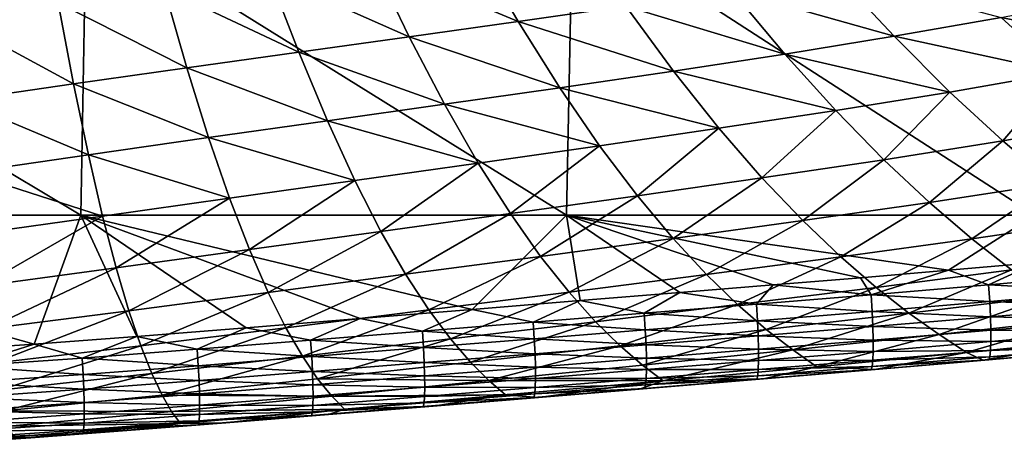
# Model space of a CAD drawing. Header units: metres. Extents: x -82 to 113, y -109 to 109.
# Tile 185 of 256: x 83.41 to 93.82, y -21.39 to -16.9. Entities that reach past the tile are written whole.
import ezdxf

# ---------------------------------------------------------------- set-up
doc = ezdxf.new("R2010")
doc.units = ezdxf.units.M
doc.layers.add('solid_20_382_013_XXX', color=7, linetype='CONTINUOUS')

msp = doc.modelspace()

# ---------------------------------------------------------------- linework, layer by layer
at = {"layer": 'solid_20_382_013_XXX'}
for points in [[(78.718025, -18.968506, -24.642406), (84.055138, -18.968506, -24.941444), (78.767197, -15.806561, -24.630325)], [(84.055138, -18.968506, -24.941444), (84.110954, -15.806561, -24.926014), (78.767197, -15.806561, -24.630325)], [(84.055138, -18.968506, -24.941444), (89.191917, -18.968506, -25.271519), (84.110954, -15.806561, -24.926014)], [(89.191917, -18.968506, -25.271519), (89.254234, -15.806561, -25.252253), (84.110954, -15.806561, -24.926014)], [(89.191917, -18.968506, -25.271519), (94.144386, -18.968506, -25.633675), (89.254234, -15.806561, -25.252253)], [(94.144386, -18.968506, -25.633675), (94.213165, -15.806561, -25.610039), (89.254234, -15.806561, -25.252253)], [(87.138863, -16.274776, -42.055939), (88.223175, -16.12841, -42.0355), (88.681526, -16.91971, -40.930229)], [(88.223175, -16.12841, -42.0355), (89.818825, -16.755592, -40.936363), (88.681526, -16.91971, -40.930229)], [(86.042061, -16.420982, -42.078472), (87.138863, -16.274776, -42.055939), (87.527519, -17.0819, -40.925293)], [(87.138863, -16.274776, -42.055939), (88.681526, -16.91971, -40.930229), (87.527519, -17.0819, -40.925293)], [(84.933731, -16.569153, -42.103371), (86.042061, -16.420982, -42.078472), (86.358017, -17.244442, -40.921883)], [(86.042061, -16.420982, -42.078472), (87.527519, -17.0819, -40.925293), (86.358017, -17.244442, -40.921883)], [(90.938133, -16.587059, -40.943604), (92.03775, -16.410498, -40.95319), (92.657394, -17.075926, -39.795677)], [(92.03775, -16.410498, -40.95319), (93.78801, -16.875746, -39.830723), (92.657394, -17.075926, -39.795677)], [(83.814735, -16.721577, -42.129673), (84.933731, -16.569153, -42.103371), (85.17424, -17.409601, -40.920242)], [(84.933731, -16.569153, -42.103371), (86.358017, -17.244442, -40.921883), (85.17424, -17.409601, -40.920242)], [(89.818825, -16.755592, -40.936363), (90.938133, -16.587059, -40.943604), (91.501465, -17.264015, -39.763908)], [(90.938133, -16.587059, -40.943604), (92.657394, -17.075926, -39.795677), (91.501465, -17.264015, -39.763908)], [(93.78801, -16.875746, -39.830723), (94.891342, -16.659283, -39.870548), (95.577225, -17.232309, -38.643829)], [(82.685905, -16.880669, -42.155354), (83.814735, -16.721577, -42.129673), (83.977287, -17.57938, -40.919147)], [(83.814735, -16.721577, -42.129673), (85.17424, -17.409601, -40.920242), (83.977287, -17.57938, -40.919147)], [(88.681526, -16.91971, -40.930229), (89.818825, -16.755592, -40.936363), (90.322212, -17.444202, -39.73391)], [(89.818825, -16.755592, -40.936363), (91.501465, -17.264015, -39.763908), (90.322212, -17.444202, -39.73391)], [(82.685905, -16.880669, -42.155354), (83.977287, -17.57938, -40.919147), (82.768211, -17.75556, -40.916103)], [(87.527519, -17.0819, -40.925293), (88.681526, -16.91971, -40.930229), (89.121498, -17.620241, -39.704559)], [(88.681526, -16.91971, -40.930229), (90.322212, -17.444202, -39.73391), (89.121498, -17.620241, -39.704559)], [(92.657394, -17.075926, -39.795677), (93.78801, -16.875746, -39.830723), (94.428238, -17.456881, -38.584316)], [(93.78801, -16.875746, -39.830723), (95.577225, -17.232309, -38.643829), (94.428238, -17.456881, -38.584316)], [(86.358017, -17.244442, -40.921883), (87.527519, -17.0819, -40.925293), (87.900848, -17.794638, -39.675842)], [(87.527519, -17.0819, -40.925293), (89.121498, -17.620241, -39.704559), (87.900848, -17.794638, -39.675842)], [(91.501465, -17.264015, -39.763908), (92.657394, -17.075926, -39.795677), (93.248093, -17.664921, -38.528709)], [(92.657394, -17.075926, -39.795677), (94.428238, -17.456881, -38.584316), (93.248093, -17.664921, -38.528709)], [(85.17424, -17.409601, -40.920242), (86.358017, -17.244442, -40.921883), (86.661713, -17.969675, -39.647938)], [(86.358017, -17.244442, -40.921883), (87.900848, -17.794638, -39.675842), (86.661713, -17.969675, -39.647938)], [(90.322212, -17.444202, -39.73391), (91.501465, -17.264015, -39.763908), (92.03891, -17.860821, -38.475685)], [(91.501465, -17.264015, -39.763908), (93.248093, -17.664921, -38.528709), (92.03891, -17.860821, -38.475685)], [(83.977287, -17.57938, -40.919147), (85.17424, -17.409601, -40.920242), (85.405533, -18.147589, -39.620945)], [(85.17424, -17.409601, -40.920242), (86.661713, -17.969675, -39.647938), (85.405533, -18.147589, -39.620945)], [(89.121498, -17.620241, -39.704559), (90.322212, -17.444202, -39.73391), (90.802826, -18.048969, -38.423916)], [(90.322212, -17.444202, -39.73391), (92.03891, -17.860821, -38.475685), (90.802826, -18.048969, -38.423916)], [(93.248093, -17.664921, -38.528709), (94.428238, -17.456881, -38.584316), (93.808083, -18.181484, -37.168602)], [(94.428238, -17.456881, -38.584316), (95.034569, -17.96925, -37.244286), (93.808083, -18.181484, -37.168602)], [(82.768211, -17.75556, -40.916103), (83.977287, -17.57938, -40.919147), (84.133644, -18.329737, -39.593407)], [(83.977287, -17.57938, -40.919147), (85.405533, -18.147589, -39.620945), (84.133644, -18.329737, -39.593407)], [(87.900848, -17.794638, -39.675842), (89.121498, -17.620241, -39.704559), (89.54187, -18.233252, -38.372383)], [(89.121498, -17.620241, -39.704559), (90.802826, -18.048969, -38.423916), (89.54187, -18.233252, -38.372383)], [(92.03891, -17.860821, -38.475685), (93.248093, -17.664921, -38.528709), (92.548866, -18.381495, -37.09483)], [(93.248093, -17.664921, -38.528709), (93.808083, -18.181484, -37.168602), (92.548866, -18.381495, -37.09483)], [(82.768211, -17.75556, -40.916103), (84.133644, -18.329737, -39.593407), (82.847267, -18.516716, -39.562523)], [(86.661713, -17.969675, -39.647938), (87.900848, -17.794638, -39.675842), (88.257782, -18.416121, -38.32093)], [(87.900848, -17.794638, -39.675842), (89.54187, -18.233252, -38.372383), (88.257782, -18.416121, -38.32093)], [(90.802826, -18.048969, -38.423916), (92.03891, -17.860821, -38.475685), (91.259216, -18.573872, -37.021801)], [(92.03891, -17.860821, -38.475685), (92.548866, -18.381495, -37.09483), (91.259216, -18.573872, -37.021801)], [(85.405533, -18.147589, -39.620945), (86.661713, -17.969675, -39.647938), (86.952248, -18.599775, -38.269562)], [(86.661713, -17.969675, -39.647938), (88.257782, -18.416121, -38.32093), (86.952248, -18.599775, -38.269562)], [(93.808083, -18.181484, -37.168602), (95.034569, -17.96925, -37.244286), (94.335388, -18.631184, -35.732964)], [(89.54187, -18.233252, -38.372383), (90.802826, -18.048969, -38.423916), (89.941322, -18.762634, -36.948586)], [(90.802826, -18.048969, -38.423916), (91.259216, -18.573872, -37.021801), (89.941322, -18.762634, -36.948586)], [(84.133644, -18.329737, -39.593407), (85.405533, -18.147589, -39.620945), (85.626938, -18.786324, -38.218197)], [(85.405533, -18.147589, -39.620945), (86.952248, -18.599775, -38.269562), (85.626938, -18.786324, -38.218197)], [(92.548866, -18.381495, -37.09483), (93.808083, -18.181484, -37.168602), (93.029541, -18.831816, -35.638813)], [(93.808083, -18.181484, -37.168602), (94.335388, -18.631184, -35.732964), (93.029541, -18.831816, -35.638813)], [(82.847267, -18.516716, -39.562523), (84.133644, -18.329737, -39.593407), (84.283401, -18.976257, -38.165237)], [(84.133644, -18.329737, -39.593407), (85.626938, -18.786324, -38.218197), (84.283401, -18.976257, -38.165237)], [(88.257782, -18.416121, -38.32093), (89.54187, -18.233252, -38.372383), (88.59716, -18.950161, -36.874935)], [(89.54187, -18.233252, -38.372383), (89.941322, -18.762634, -36.948586), (88.59716, -18.950161, -36.874935)], [(86.952248, -18.599775, -38.269562), (88.257782, -18.416121, -38.32093), (87.228645, -19.138538, -36.800724)], [(88.257782, -18.416121, -38.32093), (88.59716, -18.950161, -36.874935), (87.228645, -19.138538, -36.800724)], [(91.259216, -18.573872, -37.021801), (92.548866, -18.381495, -37.09483), (91.689758, -19.024881, -35.544888)], [(92.548866, -18.381495, -37.09483), (93.029541, -18.831816, -35.638813), (91.689758, -19.024881, -35.544888)], [(82.847267, -18.516716, -39.562523), (84.283401, -18.976257, -38.165237), (82.923042, -19.16868, -38.107777)], [(85.626938, -18.786324, -38.218197), (86.952248, -18.599775, -38.269562), (85.837692, -19.329721, -36.725739)], [(86.952248, -18.599775, -38.269562), (87.228645, -19.138538, -36.800724), (85.837692, -19.329721, -36.725739)], [(89.941322, -18.762634, -36.948586), (91.259216, -18.573872, -37.021801), (90.318405, -19.214527, -35.450348)], [(91.259216, -18.573872, -37.021801), (91.689758, -19.024881, -35.544888), (90.318405, -19.214527, -35.450348)], [(93.029541, -18.831816, -35.638813), (94.335388, -18.631184, -35.732964), (93.479263, -19.218084, -34.125397)], [(94.335388, -18.631184, -35.732964), (94.828178, -19.020046, -34.239594), (93.479263, -19.218084, -34.125397)], [(84.283401, -18.976257, -38.165237), (85.626938, -18.786324, -38.218197), (84.426064, -19.523268, -36.648373)], [(85.626938, -18.786324, -38.218197), (85.837692, -19.329721, -36.725739), (84.426064, -19.523268, -36.648373)], [(88.59716, -18.950161, -36.874935), (89.941322, -18.762634, -36.948586), (88.917694, -19.403057, -35.354885)], [(89.941322, -18.762634, -36.948586), (90.318405, -19.214527, -35.450348), (88.917694, -19.403057, -35.354885)], [(91.689758, -19.024881, -35.544888), (93.029541, -18.831816, -35.638813), (92.092957, -19.408552, -34.010902)], [(93.029541, -18.831816, -35.638813), (93.479263, -19.218084, -34.125397), (92.092957, -19.408552, -34.010902)], [(87.228645, -19.138538, -36.800724), (88.59716, -18.950161, -36.874935), (87.489792, -19.592449, -35.258301)], [(88.59716, -18.950161, -36.874935), (88.917694, -19.403057, -35.354885), (87.489792, -19.592449, -35.258301)], [(78.718025, -18.968506, -24.642406), (82.5242, -20.400887, -24.859983), (83.558266, -20.330658, -24.920431)], [(78.718025, -18.968506, -24.642406), (83.558266, -20.330658, -24.920431), (84.055138, -18.968506, -24.941444)], [(82.923042, -19.16868, -38.107777), (84.283401, -18.976257, -38.165237), (82.995392, -19.716677, -36.5658)], [(84.283401, -18.976257, -38.165237), (84.426064, -19.523268, -36.648373), (82.995392, -19.716677, -36.5658)], [(84.055138, -18.968506, -24.941444), (83.558266, -20.330658, -24.920431), (84.646912, -20.250338, -24.98579)], [(84.055138, -18.968506, -24.941444), (84.646912, -20.250338, -24.98579), (85.800987, -20.159992, -25.057064)], [(84.055138, -18.968506, -24.941444), (85.800987, -20.159992, -25.057064), (87.007431, -20.061304, -25.133816)], [(84.055138, -18.968506, -24.941444), (87.007431, -20.061304, -25.133816), (88.193527, -19.964682, -25.211599)], [(84.055138, -18.968506, -24.941444), (88.193527, -19.964682, -25.211599), (89.191917, -18.968506, -25.271519)], [(89.191917, -18.968506, -25.271519), (88.193527, -19.964682, -25.211599), (89.337212, -19.871391, -25.288837)], [(89.191917, -18.968506, -25.271519), (89.337212, -19.871391, -25.288837), (90.390358, -19.785803, -25.361952)], [(89.191917, -18.968506, -25.271519), (90.390358, -19.785803, -25.361952), (91.378059, -19.705019, -25.432289)], [(89.191917, -18.968506, -25.271519), (91.378059, -19.705019, -25.432289), (92.302277, -19.62871, -25.499681)], [(89.191917, -18.968506, -25.271519), (92.302277, -19.62871, -25.499681), (93.230621, -19.550449, -25.56893)], [(89.191917, -18.968506, -25.271519), (93.230621, -19.550449, -25.56893), (94.144386, -18.968506, -25.633675)], [(90.318405, -19.214527, -35.450348), (91.689758, -19.024881, -35.544888), (90.671814, -19.595718, -33.895367)], [(91.689758, -19.024881, -35.544888), (92.092957, -19.408552, -34.010902), (90.671814, -19.595718, -33.895367)], [(94.144386, -18.968506, -25.633675), (93.230621, -19.550449, -25.56893), (94.173096, -19.468765, -25.64085)], [(93.479263, -19.218084, -34.125397), (94.828178, -19.020046, -34.239594), (93.896996, -19.54722, -32.568378)], [(85.837692, -19.329721, -36.725739), (87.228645, -19.138538, -36.800724), (86.036858, -19.784504, -35.160313)], [(87.228645, -19.138538, -36.800724), (87.489792, -19.592449, -35.258301), (86.036858, -19.784504, -35.160313)], [(88.917694, -19.403057, -35.354885), (90.318405, -19.214527, -35.450348), (89.218269, -19.78183, -33.778458)], [(90.318405, -19.214527, -35.450348), (90.671814, -19.595718, -33.895367), (89.218269, -19.78183, -33.778458)], [(92.092957, -19.408552, -34.010902), (93.479263, -19.218084, -34.125397), (92.467903, -19.732105, -32.434017)], [(93.479263, -19.218084, -34.125397), (93.896996, -19.54722, -32.568378), (92.467903, -19.732105, -32.434017)], [(84.426064, -19.523268, -36.648373), (85.837692, -19.329721, -36.725739), (84.560905, -19.97789, -35.059402)], [(85.837692, -19.329721, -36.725739), (86.036858, -19.784504, -35.160313), (84.560905, -19.97789, -35.059402)], [(87.489792, -19.592449, -35.258301), (88.917694, -19.403057, -35.354885), (87.734756, -19.968771, -33.659924)], [(88.917694, -19.403057, -35.354885), (89.218269, -19.78183, -33.778458), (87.734756, -19.968771, -33.659924)], [(90.671814, -19.595718, -33.895367), (92.092957, -19.408552, -34.010902), (91.000732, -19.913721, -32.298191)], [(92.092957, -19.408552, -34.010902), (92.467903, -19.732105, -32.434017), (91.000732, -19.913721, -32.298191)], [(94.173096, -19.468765, -25.64085), (93.230621, -19.550449, -25.56893), (93.656776, -19.703739, -25.621149)], [(94.173096, -19.468765, -25.64085), (93.656776, -19.703739, -25.621149), (94.922371, -19.592039, -25.719337)], [(82.995392, -19.716677, -36.5658), (84.426064, -19.523268, -36.648373), (83.063812, -20.16855, -34.952991)], [(84.426064, -19.523268, -36.648373), (84.560905, -19.97789, -35.059402), (83.063812, -20.16855, -34.952991)], [(93.230621, -19.550449, -25.56893), (92.302277, -19.62871, -25.499681), (92.413277, -19.808386, -25.527527)], [(93.230621, -19.550449, -25.56893), (92.413277, -19.808386, -25.527527), (93.656776, -19.703739, -25.621149)], [(92.467903, -19.732105, -32.434017), (93.896996, -19.54722, -32.568378), (92.81427, -20.003441, -30.824755)], [(93.896996, -19.54722, -32.568378), (94.282379, -19.826786, -30.977524), (92.81427, -20.003441, -30.824755)], [(86.036858, -19.784504, -35.160313), (87.489792, -19.592449, -35.258301), (86.223686, -20.15822, -33.539452)], [(87.489792, -19.592449, -35.258301), (87.734756, -19.968771, -33.659924), (86.223686, -20.15822, -33.539452)], [(89.218269, -19.78183, -33.778458), (90.671814, -19.595718, -33.895367), (89.498184, -20.09428, -32.160572)], [(90.671814, -19.595718, -33.895367), (91.000732, -19.913721, -32.298191), (89.498184, -20.09428, -32.160572)], [(92.302277, -19.62871, -25.499681), (91.378059, -19.705019, -25.432289), (92.413277, -19.808386, -25.527527)], [(94.922371, -19.592039, -25.719337), (93.656776, -19.703739, -25.621149), (94.934448, -19.769943, -25.774662)], [(84.560905, -19.97789, -35.059402), (86.036858, -19.784504, -35.160313), (84.687363, -20.348061, -33.415699)], [(86.036858, -19.784504, -35.160313), (86.223686, -20.15822, -33.539452), (84.687363, -20.348061, -33.415699)], [(87.734756, -19.968771, -33.659924), (89.218269, -19.78183, -33.778458), (87.962952, -20.275608, -32.020885)], [(89.218269, -19.78183, -33.778458), (89.498184, -20.09428, -32.160572), (87.962952, -20.275608, -32.020885)], [(90.390358, -19.785803, -25.361952), (89.337212, -19.871391, -25.288837), (90.014305, -20.003849, -25.354836)], [(90.390358, -19.785803, -25.361952), (90.014305, -20.003849, -25.354836), (91.201546, -19.907766, -25.439003)], [(91.378059, -19.705019, -25.432289), (90.390358, -19.785803, -25.361952), (91.201546, -19.907766, -25.439003)], [(91.000732, -19.913721, -32.298191), (92.467903, -19.732105, -32.434017), (91.304901, -20.176777, -30.670134)], [(91.378059, -19.705019, -25.432289), (91.201546, -19.907766, -25.439003), (92.413277, -19.808386, -25.527527)], [(92.467903, -19.732105, -32.434017), (92.81427, -20.003441, -30.824755), (91.304901, -20.176777, -30.670134)], [(93.656776, -19.703739, -25.621149), (92.413277, -19.808386, -25.527527), (93.668037, -19.881042, -25.675823)], [(93.656776, -19.703739, -25.621149), (93.668037, -19.881042, -25.675823), (94.934448, -19.769943, -25.774662)], [(94.934448, -19.769943, -25.774662), (93.668037, -19.881042, -25.675823), (94.942642, -19.931595, -25.860355)], [(89.337212, -19.871391, -25.288837), (88.193527, -19.964682, -25.211599), (88.840042, -20.098585, -25.273993)], [(89.337212, -19.871391, -25.288837), (88.840042, -20.098585, -25.273993), (90.014305, -20.003849, -25.354836)], [(92.413277, -19.808386, -25.527527), (91.201546, -19.907766, -25.439003), (92.42411, -19.985079, -25.58161)], [(92.413277, -19.808386, -25.527527), (92.42411, -19.985079, -25.58161), (93.668037, -19.881042, -25.675823)], [(93.668037, -19.881042, -25.675823), (92.42411, -19.985079, -25.58161), (93.675613, -20.042303, -25.760656)], [(92.81427, -20.003441, -30.824755), (94.282379, -19.826786, -30.977524), (93.132004, -20.230452, -29.191481)], [(94.282379, -19.826786, -30.977524), (94.63533, -20.064329, -29.36017), (93.132004, -20.230452, -29.191481)], [(93.668037, -19.881042, -25.675823), (93.675613, -20.042303, -25.760656), (94.942642, -19.931595, -25.860355)], [(83.063812, -20.16855, -34.952991), (84.560905, -19.97789, -35.059402), (83.12793, -20.532902, -33.286411)], [(84.560905, -19.97789, -35.059402), (84.687363, -20.348061, -33.415699), (83.12793, -20.532902, -33.286411)], [(86.223686, -20.15822, -33.539452), (87.734756, -19.968771, -33.659924), (86.397728, -20.459286, -31.878817)], [(87.734756, -19.968771, -33.659924), (87.962952, -20.275608, -32.020885), (86.397728, -20.459286, -31.878817)], [(88.193527, -19.964682, -25.211599), (87.007431, -20.061304, -25.133816), (87.667282, -20.193449, -25.195601)], [(88.193527, -19.964682, -25.211599), (87.667282, -20.193449, -25.195601), (88.840042, -20.098585, -25.273993)], [(89.498184, -20.09428, -32.160572), (91.000732, -19.913721, -32.298191), (89.75724, -20.348997, -30.51334)], [(91.000732, -19.913721, -32.298191), (91.304901, -20.176777, -30.670134), (89.75724, -20.348997, -30.51334)], [(91.201546, -19.907766, -25.439003), (90.014305, -20.003849, -25.354836), (91.212212, -20.08386, -25.492546)], [(91.201546, -19.907766, -25.439003), (91.212212, -20.08386, -25.492546), (92.42411, -19.985079, -25.58161)], [(92.42411, -19.985079, -25.58161), (91.212212, -20.08386, -25.492546), (92.431396, -20.145931, -25.665651)], [(92.42411, -19.985079, -25.58161), (92.431396, -20.145931, -25.665651), (93.675613, -20.042303, -25.760656)], [(94.942642, -19.931595, -25.860355), (93.675613, -20.042303, -25.760656), (94.946938, -20.073816, -25.972809)], [(87.007431, -20.061304, -25.133816), (85.800987, -20.159992, -25.057064), (86.484718, -20.289555, -25.118885)], [(87.007431, -20.061304, -25.133816), (86.484718, -20.289555, -25.118885), (87.667282, -20.193449, -25.195601)], [(88.840042, -20.098585, -25.273993), (87.667282, -20.193449, -25.195601), (88.85083, -20.273516, -25.326565)], [(87.962952, -20.275608, -32.020885), (89.498184, -20.09428, -32.160572), (88.17424, -20.521898, -30.354109)], [(89.498184, -20.09428, -32.160572), (89.75724, -20.348997, -30.51334), (88.17424, -20.521898, -30.354109)], [(90.014305, -20.003849, -25.354836), (88.840042, -20.098585, -25.273993), (90.024979, -20.179358, -25.407881)], [(88.840042, -20.098585, -25.273993), (88.85083, -20.273516, -25.326565), (90.024979, -20.179358, -25.407881)], [(90.014305, -20.003849, -25.354836), (90.024979, -20.179358, -25.407881), (91.212212, -20.08386, -25.492546)], [(91.212212, -20.08386, -25.492546), (90.024979, -20.179358, -25.407881), (91.219452, -20.244308, -25.575855)], [(91.212212, -20.08386, -25.492546), (91.219452, -20.244308, -25.575855), (92.431396, -20.145931, -25.665651)], [(91.304901, -20.176777, -30.670134), (92.81427, -20.003441, -30.824755), (91.584297, -20.393114, -29.020596)], [(92.81427, -20.003441, -30.824755), (93.132004, -20.230452, -29.191481), (91.584297, -20.393114, -29.020596)], [(93.675613, -20.042303, -25.760656), (92.431396, -20.145931, -25.665651), (93.679489, -20.184368, -25.872103)], [(93.132004, -20.230452, -29.191481), (94.63533, -20.064329, -29.36017), (93.422005, -20.420746, -27.534536)], [(94.63533, -20.064329, -29.36017), (94.956841, -20.267145, -27.714741), (93.422005, -20.420746, -27.534536)], [(93.675613, -20.042303, -25.760656), (93.679489, -20.184368, -25.872103), (94.946938, -20.073816, -25.972809)], [(94.946938, -20.073816, -25.972809), (93.679489, -20.184368, -25.872103), (94.947327, -20.193428, -26.108418)], [(85.800987, -20.159992, -25.057064), (84.646912, -20.250338, -24.98579), (85.285439, -20.385643, -25.043394)], [(84.687363, -20.348061, -33.415699), (86.223686, -20.15822, -33.539452), (84.805092, -20.642605, -31.733225)], [(86.223686, -20.15822, -33.539452), (86.397728, -20.459286, -31.878817), (84.805092, -20.642605, -31.733225)], [(85.800987, -20.159992, -25.057064), (85.285439, -20.385643, -25.043394), (86.484718, -20.289555, -25.118885)], [(87.667282, -20.193449, -25.195601), (86.484718, -20.289555, -25.118885), (87.678177, -20.367811, -25.247715)], [(87.667282, -20.193449, -25.195601), (87.678177, -20.367811, -25.247715), (88.85083, -20.273516, -25.326565)], [(90.024979, -20.179358, -25.407881), (88.85083, -20.273516, -25.326565), (90.032333, -20.339401, -25.490501)], [(89.75724, -20.348997, -30.51334), (91.304901, -20.176777, -30.670134), (89.995415, -20.55455, -28.847227)], [(91.304901, -20.176777, -30.670134), (91.584297, -20.393114, -29.020596), (89.995415, -20.55455, -28.847227)], [(90.024979, -20.179358, -25.407881), (90.032333, -20.339401, -25.490501), (91.219452, -20.244308, -25.575855)], [(92.431396, -20.145931, -25.665651), (91.219452, -20.244308, -25.575855), (92.435135, -20.287815, -25.776161)], [(92.431396, -20.145931, -25.665651), (92.435135, -20.287815, -25.776161), (93.679489, -20.184368, -25.872103)], [(93.679489, -20.184368, -25.872103), (92.435135, -20.287815, -25.776161), (93.679657, -20.304085, -26.006617)], [(93.679489, -20.184368, -25.872103), (93.679657, -20.304085, -26.006617), (94.947327, -20.193428, -26.108418)], [(94.947327, -20.193428, -26.108418), (93.679657, -20.304085, -26.006617), (94.94381, -20.287252, -26.263571)], [(84.646912, -20.250338, -24.98579), (83.558266, -20.330658, -24.920431), (84.066872, -20.478104, -24.968992)], [(84.646912, -20.250338, -24.98579), (84.066872, -20.478104, -24.968992), (85.285439, -20.385643, -25.043394)], [(86.484718, -20.289555, -25.118885), (85.285439, -20.385643, -25.043394), (86.495636, -20.463369, -25.170546)], [(86.397728, -20.459286, -31.878817), (87.962952, -20.275608, -32.020885), (86.558876, -20.697016, -30.192137)], [(86.484718, -20.289555, -25.118885), (86.495636, -20.463369, -25.170546), (87.678177, -20.367811, -25.247715)], [(87.962952, -20.275608, -32.020885), (88.17424, -20.521898, -30.354109), (86.558876, -20.697016, -30.192137)], [(88.85083, -20.273516, -25.326565), (87.678177, -20.367811, -25.247715), (88.858376, -20.433159, -25.408533)], [(88.85083, -20.273516, -25.326565), (88.858376, -20.433159, -25.408533), (90.032333, -20.339401, -25.490501)], [(91.219452, -20.244308, -25.575855), (90.032333, -20.339401, -25.490501), (91.223259, -20.386003, -25.68549)], [(91.219452, -20.244308, -25.575855), (91.223259, -20.386003, -25.68549), (92.435135, -20.287815, -25.776161)], [(92.435135, -20.287815, -25.776161), (91.223259, -20.386003, -25.68549), (92.435318, -20.407602, -25.909649)], [(91.584297, -20.393114, -29.020596), (93.132004, -20.230452, -29.191481), (91.839699, -20.570654, -27.351894)], [(93.132004, -20.230452, -29.191481), (93.422005, -20.420746, -27.534536), (91.839699, -20.570654, -27.351894)], [(92.435135, -20.287815, -25.776161), (92.435318, -20.407602, -25.909649), (93.679657, -20.304085, -26.006617)], [(93.679657, -20.304085, -26.006617), (92.435318, -20.407602, -25.909649), (93.676125, -20.398298, -26.160648)], [(93.422005, -20.420746, -27.534536), (94.956841, -20.267145, -27.714741), (93.597725, -20.500488, -26.700474)], [(94.956841, -20.267145, -27.714741), (94.750671, -20.396845, -26.796585), (93.597725, -20.500488, -26.700474)], [(94.94381, -20.287252, -26.263571), (93.676125, -20.398298, -26.160648), (94.936356, -20.35211, -26.434664)], [(93.679657, -20.304085, -26.006617), (93.676125, -20.398298, -26.160648), (94.94381, -20.287252, -26.263571)], [(83.558266, -20.330658, -24.920431), (82.5242, -20.400887, -24.859983), (82.825638, -20.564224, -24.895519)], [(83.558266, -20.330658, -24.920431), (82.825638, -20.564224, -24.895519), (84.066872, -20.478104, -24.968992)], [(83.12793, -20.532902, -33.286411), (84.687363, -20.348061, -33.415699), (83.187553, -20.819138, -31.582253)], [(84.687363, -20.348061, -33.415699), (84.805092, -20.642605, -31.733225), (83.187553, -20.819138, -31.582253)], [(85.285439, -20.385643, -25.043394), (84.066872, -20.478104, -24.968992), (85.296089, -20.558949, -25.094595)], [(85.285439, -20.385643, -25.043394), (85.296089, -20.558949, -25.094595), (86.495636, -20.463369, -25.170546)], [(87.678177, -20.367811, -25.247715), (86.495636, -20.463369, -25.170546), (87.685913, -20.527056, -25.329048)], [(87.678177, -20.367811, -25.247715), (87.685913, -20.527056, -25.329048), (88.858376, -20.433159, -25.408533)], [(88.17424, -20.521898, -30.354109), (89.75724, -20.348997, -30.51334), (88.368629, -20.716576, -28.671131)], [(89.75724, -20.348997, -30.51334), (89.995415, -20.55455, -28.847227), (88.368629, -20.716576, -28.671131)], [(90.032333, -20.339401, -25.490501), (88.858376, -20.433159, -25.408533), (90.036339, -20.480902, -25.599314)], [(89.995415, -20.55455, -28.847227), (91.584297, -20.393114, -29.020596), (90.213417, -20.719196, -27.166557)], [(90.032333, -20.339401, -25.490501), (90.036339, -20.480902, -25.599314), (91.223259, -20.386003, -25.68549)], [(91.223259, -20.386003, -25.68549), (90.036339, -20.480902, -25.599314), (91.223625, -20.505844, -25.818016)], [(91.584297, -20.393114, -29.020596), (91.839699, -20.570654, -27.351894), (90.213417, -20.719196, -27.166557)], [(91.223259, -20.386003, -25.68549), (91.223625, -20.505844, -25.818016), (92.435318, -20.407602, -25.909649)], [(92.435318, -20.407602, -25.909649), (91.223625, -20.505844, -25.818016), (92.431946, -20.502165, -26.062624)], [(93.676125, -20.398298, -26.160648), (92.431946, -20.502165, -26.062624), (93.668877, -20.463858, -26.330654)], [(92.435318, -20.407602, -25.909649), (92.431946, -20.502165, -26.062624), (93.676125, -20.398298, -26.160648)], [(93.657921, -20.49761, -26.513088), (93.597725, -20.500488, -26.700474), (94.750671, -20.396845, -26.796585)], [(94.924973, -20.384823, -26.61809), (93.657921, -20.49761, -26.513088), (94.750671, -20.396845, -26.796585)], [(93.668877, -20.463858, -26.330654), (93.657921, -20.49761, -26.513088), (94.924973, -20.384823, -26.61809)], [(94.936356, -20.35211, -26.434664), (93.668877, -20.463858, -26.330654), (94.924973, -20.384823, -26.61809)], [(93.676125, -20.398298, -26.160648), (93.668877, -20.463858, -26.330654), (94.936356, -20.35211, -26.434664)], [(84.066872, -20.478104, -24.968992), (82.825638, -20.564224, -24.895519), (84.076683, -20.650974, -25.019728)], [(84.066872, -20.478104, -24.968992), (84.076683, -20.650974, -25.019728), (85.296089, -20.558949, -25.094595)], [(84.805092, -20.642605, -31.733225), (86.397728, -20.459286, -31.878817), (84.914063, -20.871252, -30.026516)], [(86.397728, -20.459286, -31.878817), (86.558876, -20.697016, -30.192137), (84.914063, -20.871252, -30.026516)], [(86.495636, -20.463369, -25.170546), (85.296089, -20.558949, -25.094595), (86.503479, -20.622232, -25.251251)], [(86.495636, -20.463369, -25.170546), (86.503479, -20.622232, -25.251251), (87.685913, -20.527056, -25.329048)], [(88.858376, -20.433159, -25.408533), (87.685913, -20.527056, -25.329048), (88.862648, -20.574453, -25.516558)], [(88.858376, -20.433159, -25.408533), (88.862648, -20.574453, -25.516558), (90.036339, -20.480902, -25.599314)], [(90.036339, -20.480902, -25.599314), (88.862648, -20.574453, -25.516558), (90.036995, -20.600777, -25.73093)], [(90.036339, -20.480902, -25.599314), (90.036995, -20.600777, -25.73093), (91.223625, -20.505844, -25.818016)], [(91.223625, -20.505844, -25.818016), (90.036995, -20.600777, -25.73093), (91.220543, -20.600725, -25.969997)], [(92.431946, -20.502165, -26.062624), (91.220543, -20.600725, -25.969997), (92.425018, -20.568375, -26.2316)], [(91.223625, -20.505844, -25.818016), (91.220543, -20.600725, -25.969997), (92.431946, -20.502165, -26.062624)], [(91.839699, -20.570654, -27.351894), (93.422005, -20.420746, -27.534536), (92.452217, -20.599554, -26.607605)], [(93.657921, -20.49761, -26.513088), (92.41452, -20.603104, -26.413086), (93.597725, -20.500488, -26.700474)], [(92.425018, -20.568375, -26.2316), (92.41452, -20.603104, -26.413086), (93.657921, -20.49761, -26.513088)], [(92.41452, -20.603104, -26.413086), (92.452217, -20.599554, -26.607605), (93.597725, -20.500488, -26.700474)], [(93.668877, -20.463858, -26.330654), (92.425018, -20.568375, -26.2316), (93.657921, -20.49761, -26.513088)], [(92.431946, -20.502165, -26.062624), (92.425018, -20.568375, -26.2316), (93.668877, -20.463858, -26.330654)], [(93.422005, -20.420746, -27.534536), (93.597725, -20.500488, -26.700474), (92.452217, -20.599554, -26.607605)], [(82.825638, -20.564224, -24.895519), (82.834114, -20.736729, -24.945797), (84.076683, -20.650974, -25.019728)], [(85.296089, -20.558949, -25.094595), (84.076683, -20.650974, -25.019728), (85.30378, -20.717463, -25.174675)], [(85.296089, -20.558949, -25.094595), (85.30378, -20.717463, -25.174675), (86.503479, -20.622232, -25.251251)], [(86.503479, -20.622232, -25.251251), (85.30378, -20.717463, -25.174675), (86.508209, -20.76313, -25.357756)], [(87.685913, -20.527056, -25.329048), (86.503479, -20.622232, -25.251251), (87.690453, -20.668148, -25.43631)], [(86.503479, -20.622232, -25.251251), (86.508209, -20.76313, -25.357756), (87.690453, -20.668148, -25.43631)], [(86.558876, -20.697016, -30.192137), (88.17424, -20.521898, -30.354109), (88.368629, -20.716576, -28.671131)], [(87.685913, -20.527056, -25.329048), (87.690453, -20.668148, -25.43631), (88.862648, -20.574453, -25.516558)], [(88.862648, -20.574453, -25.516558), (87.690453, -20.668148, -25.43631), (88.86364, -20.694345, -25.647303)], [(88.368629, -20.716576, -28.671131), (89.995415, -20.55455, -28.847227), (90.213417, -20.719196, -27.166557)], [(88.862648, -20.574453, -25.516558), (88.86364, -20.694345, -25.647303), (90.036995, -20.600777, -25.73093)], [(90.036995, -20.600777, -25.73093), (88.86364, -20.694345, -25.647303), (90.034264, -20.695946, -25.881966)], [(91.220543, -20.600725, -25.969997), (90.034264, -20.695946, -25.881966), (91.213989, -20.667542, -26.137997)], [(90.036995, -20.600777, -25.73093), (90.034264, -20.695946, -25.881966), (91.220543, -20.600725, -25.969997)], [(90.213417, -20.719196, -27.166557), (91.839699, -20.570654, -27.351894), (91.274567, -20.698656, -26.514677)], [(92.41452, -20.603104, -26.413086), (91.203979, -20.703192, -26.318579), (91.274567, -20.698656, -26.514677)], [(91.213989, -20.667542, -26.137997), (91.203979, -20.703192, -26.318579), (92.41452, -20.603104, -26.413086)], [(92.425018, -20.568375, -26.2316), (91.213989, -20.667542, -26.137997), (92.41452, -20.603104, -26.413086)], [(91.220543, -20.600725, -25.969997), (91.213989, -20.667542, -26.137997), (92.425018, -20.568375, -26.2316)], [(91.839699, -20.570654, -27.351894), (92.452217, -20.599554, -26.607605), (91.274567, -20.698656, -26.514677)], [(92.41452, -20.603104, -26.413086), (91.274567, -20.698656, -26.514677), (92.452217, -20.599554, -26.607605)], [(84.076683, -20.650974, -25.019728), (82.834114, -20.736729, -24.945797), (84.083679, -20.809195, -25.099192)], [(83.187553, -20.819138, -31.582253), (84.805092, -20.642605, -31.733225), (83.242668, -21.037485, -29.855812)], [(84.805092, -20.642605, -31.733225), (84.914063, -20.871252, -30.026516), (83.242668, -21.037485, -29.855812)], [(84.076683, -20.650974, -25.019728), (84.083679, -20.809195, -25.099192), (85.30378, -20.717463, -25.174675)], [(85.30378, -20.717463, -25.174675), (84.083679, -20.809195, -25.099192), (85.308456, -20.858194, -25.280432)], [(84.914063, -20.871252, -30.026516), (86.558876, -20.697016, -30.192137), (86.707176, -20.880732, -28.492033)], [(85.30378, -20.717463, -25.174675), (85.308456, -20.858194, -25.280432), (86.508209, -20.76313, -25.357756)], [(87.690453, -20.668148, -25.43631), (86.508209, -20.76313, -25.357756), (87.691772, -20.788048, -25.566204)], [(86.558876, -20.697016, -30.192137), (88.368629, -20.716576, -28.671131), (86.707176, -20.880732, -28.492033)], [(86.707176, -20.880732, -28.492033), (88.368629, -20.716576, -28.671131), (88.5467, -20.868275, -26.9783)], [(87.690453, -20.668148, -25.43631), (87.691772, -20.788048, -25.566204), (88.86364, -20.694345, -25.647303)], [(88.86364, -20.694345, -25.647303), (87.691772, -20.788048, -25.566204), (88.861305, -20.789776, -25.797428)], [(88.368629, -20.716576, -28.671131), (90.213417, -20.719196, -27.166557), (88.5467, -20.868275, -26.9783)], [(88.5467, -20.868275, -26.9783), (90.213417, -20.719196, -27.166557), (88.895393, -20.894388, -26.335072)], [(88.86364, -20.694345, -25.647303), (88.861305, -20.789776, -25.797428), (90.034264, -20.695946, -25.881966)], [(90.034264, -20.695946, -25.881966), (88.861305, -20.789776, -25.797428), (90.028152, -20.763329, -26.049034)], [(90.213417, -20.719196, -27.166557), (89.960487, -20.807173, -26.414225), (88.895393, -20.894388, -26.335072)], [(90.018623, -20.799847, -26.228748), (89.960487, -20.807173, -26.414225), (91.274567, -20.698656, -26.514677)], [(90.213417, -20.719196, -27.166557), (91.274567, -20.698656, -26.514677), (89.960487, -20.807173, -26.414225)], [(91.203979, -20.703192, -26.318579), (90.018623, -20.799847, -26.228748), (91.274567, -20.698656, -26.514677)], [(90.028152, -20.763329, -26.049034), (90.018623, -20.799847, -26.228748), (91.203979, -20.703192, -26.318579)], [(91.213989, -20.667542, -26.137997), (90.028152, -20.763329, -26.049034), (91.203979, -20.703192, -26.318579)], [(90.034264, -20.695946, -25.881966), (90.028152, -20.763329, -26.049034), (91.213989, -20.667542, -26.137997)], [(82.834114, -20.736729, -24.945797), (82.839966, -20.894709, -25.024664), (84.083679, -20.809195, -25.099192)], [(84.083679, -20.809195, -25.099192), (82.839966, -20.894709, -25.024664), (84.08783, -20.949793, -25.20422)], [(84.083679, -20.809195, -25.099192), (84.08783, -20.949793, -25.20422), (85.308456, -20.858194, -25.280432)], [(86.508209, -20.76313, -25.357756), (85.308456, -20.858194, -25.280432), (86.509789, -20.883051, -25.486813)], [(86.508209, -20.76313, -25.357756), (86.509789, -20.883051, -25.486813), (87.691772, -20.788048, -25.566204)], [(87.691772, -20.788048, -25.566204), (86.509789, -20.883051, -25.486813), (87.689827, -20.883724, -25.715443)], [(87.691772, -20.788048, -25.566204), (87.689827, -20.883724, -25.715443), (88.861305, -20.789776, -25.797428)], [(88.861305, -20.789776, -25.797428), (87.689827, -20.883724, -25.715443), (88.855637, -20.857683, -25.963594)], [(90.018623, -20.799847, -26.228748), (88.846603, -20.895014, -26.142467), (89.960487, -20.807173, -26.414225)], [(88.855637, -20.857683, -25.963594), (88.846603, -20.895014, -26.142467), (90.018623, -20.799847, -26.228748)], [(88.846603, -20.895014, -26.142467), (88.895393, -20.894388, -26.335072), (89.960487, -20.807173, -26.414225)], [(90.028152, -20.763329, -26.049034), (88.855637, -20.857683, -25.963594), (90.018623, -20.799847, -26.228748)], [(88.861305, -20.789776, -25.797428), (88.855637, -20.857683, -25.963594), (90.028152, -20.763329, -26.049034)], [(82.839966, -20.894709, -25.024664), (82.843185, -21.035206, -25.128996), (84.08783, -20.949793, -25.20422)], [(83.242668, -21.037485, -29.855812), (84.914063, -20.871252, -30.026516), (85.014328, -21.043753, -28.309256)], [(85.308456, -20.858194, -25.280432), (84.08783, -20.949793, -25.20422), (85.310097, -20.978148, -25.408663)], [(84.914063, -20.871252, -30.026516), (86.707176, -20.880732, -28.492033), (85.014328, -21.043753, -28.309256)], [(85.014328, -21.043753, -28.309256), (86.707176, -20.880732, -28.492033), (86.843102, -21.019524, -26.786886)], [(85.308456, -20.858194, -25.280432), (85.310097, -20.978148, -25.408663), (86.509789, -20.883051, -25.486813)], [(86.509789, -20.883051, -25.486813), (85.310097, -20.978148, -25.408663), (86.508179, -20.978979, -25.635174)], [(86.509789, -20.883051, -25.486813), (86.508179, -20.978979, -25.635174), (87.689827, -20.883724, -25.715443)], [(87.689827, -20.883724, -25.715443), (86.508179, -20.978979, -25.635174), (87.684593, -20.952137, -25.880732)], [(86.707176, -20.880732, -28.492033), (88.5467, -20.868275, -26.9783), (86.843102, -21.019524, -26.786886)], [(86.843102, -21.019524, -26.786886), (88.5467, -20.868275, -26.9783), (87.781578, -20.985582, -26.254519)], [(88.846603, -20.895014, -26.142467), (87.676033, -20.990252, -26.058779), (87.781578, -20.985582, -26.254519)], [(87.684593, -20.952137, -25.880732), (87.676033, -20.990252, -26.058779), (88.846603, -20.895014, -26.142467)], [(88.855637, -20.857683, -25.963594), (87.684593, -20.952137, -25.880732), (88.846603, -20.895014, -26.142467)], [(87.689827, -20.883724, -25.715443), (87.684593, -20.952137, -25.880732), (88.855637, -20.857683, -25.963594)], [(88.5467, -20.868275, -26.9783), (88.895393, -20.894388, -26.335072), (87.781578, -20.985582, -26.254519)], [(88.846603, -20.895014, -26.142467), (87.781578, -20.985582, -26.254519), (88.895393, -20.894388, -26.335072)], [(84.08783, -20.949793, -25.20422), (82.843185, -21.035206, -25.128996), (84.089111, -21.069792, -25.331652)], [(82.843185, -21.035206, -25.128996), (82.843758, -21.155262, -25.255672), (84.089111, -21.069792, -25.331652)], [(83.242668, -21.037485, -29.855812), (85.014328, -21.043753, -28.309256), (83.293327, -21.198202, -28.121763)], [(84.08783, -20.949793, -25.20422), (84.089111, -21.069792, -25.331652), (85.310097, -20.978148, -25.408663)], [(85.310097, -20.978148, -25.408663), (84.089111, -21.069792, -25.331652), (85.308647, -21.074335, -25.556162)], [(85.014328, -21.043753, -28.309256), (86.843102, -21.019524, -26.786886), (85.106232, -21.169725, -26.591805)], [(85.106232, -21.169725, -26.591805), (86.843102, -21.019524, -26.786886), (85.589088, -21.164034, -26.102335)], [(85.310097, -20.978148, -25.408663), (85.308647, -21.074335, -25.556162), (86.508179, -20.978979, -25.635174)], [(86.508179, -20.978979, -25.635174), (85.308647, -21.074335, -25.556162), (86.503334, -21.047899, -25.799595)], [(86.843102, -21.019524, -26.786886), (86.672539, -21.076513, -26.176468), (85.589088, -21.164034, -26.102335)], [(87.676033, -20.990252, -26.058779), (86.495216, -21.086802, -25.976826), (86.672539, -21.076513, -26.176468)], [(86.503334, -21.047899, -25.799595), (86.495216, -21.086802, -25.976826), (87.676033, -20.990252, -26.058779)], [(87.684593, -20.952137, -25.880732), (86.503334, -21.047899, -25.799595), (87.676033, -20.990252, -26.058779)], [(86.508179, -20.978979, -25.635174), (86.503334, -21.047899, -25.799595), (87.684593, -20.952137, -25.880732)], [(87.676033, -20.990252, -26.058779), (86.672539, -21.076513, -26.176468), (87.781578, -20.985582, -26.254519)], [(86.843102, -21.019524, -26.786886), (87.781578, -20.985582, -26.254519), (86.672539, -21.076513, -26.176468)], [(84.089111, -21.069792, -25.331652), (82.843758, -21.155262, -25.255672), (84.087486, -21.16622, -25.478323)], [(83.293327, -21.198202, -28.121763), (85.014328, -21.043753, -28.309256), (85.106232, -21.169725, -26.591805)], [(85.30407, -21.143759, -25.71973), (84.082924, -21.236103, -25.641073), (85.296326, -21.18343, -25.89616)], [(84.087486, -21.16622, -25.478323), (84.082924, -21.236103, -25.641073), (85.30407, -21.143759, -25.71973)], [(84.089111, -21.069792, -25.331652), (84.087486, -21.16622, -25.478323), (85.308647, -21.074335, -25.556162)], [(85.308647, -21.074335, -25.556162), (84.087486, -21.16622, -25.478323), (85.30407, -21.143759, -25.71973)], [(86.495216, -21.086802, -25.976826), (85.296326, -21.18343, -25.89616), (85.589088, -21.164034, -26.102335)], [(85.30407, -21.143759, -25.71973), (85.296326, -21.18343, -25.89616), (86.495216, -21.086802, -25.976826)], [(86.503334, -21.047899, -25.799595), (85.30407, -21.143759, -25.71973), (86.495216, -21.086802, -25.976826)], [(85.308647, -21.074335, -25.556162), (85.30407, -21.143759, -25.71973), (86.503334, -21.047899, -25.799595)], [(86.495216, -21.086802, -25.976826), (85.589088, -21.164034, -26.102335), (86.672539, -21.076513, -26.176468)], [(84.082924, -21.236103, -25.641073), (82.836891, -21.322208, -25.563553), (84.075394, -21.276463, -25.816742)], [(82.84166, -21.251917, -25.401566), (82.836891, -21.322208, -25.563553), (84.082924, -21.236103, -25.641073)], [(82.843758, -21.155262, -25.255672), (82.84166, -21.251917, -25.401566), (84.087486, -21.16622, -25.478323)], [(84.087486, -21.16622, -25.478323), (82.84166, -21.251917, -25.401566), (84.082924, -21.236103, -25.641073)], [(83.293327, -21.198202, -28.121763), (85.106232, -21.169725, -26.591805), (83.339752, -21.311474, -26.392315)], [(83.339752, -21.311474, -26.392315), (85.106232, -21.169725, -26.591805), (83.524986, -21.321348, -25.967377)], [(85.106232, -21.169725, -26.591805), (84.540024, -21.245991, -26.032688), (83.524986, -21.321348, -25.967377)], [(84.075394, -21.276463, -25.816742), (83.524986, -21.321348, -25.967377), (84.540024, -21.245991, -26.032688)], [(85.296326, -21.18343, -25.89616), (84.075394, -21.276463, -25.816742), (84.540024, -21.245991, -26.032688)], [(84.082924, -21.236103, -25.641073), (84.075394, -21.276463, -25.816742), (85.296326, -21.18343, -25.89616)], [(85.296326, -21.18343, -25.89616), (84.540024, -21.245991, -26.032688), (85.589088, -21.164034, -26.102335)], [(85.106232, -21.169725, -26.591805), (85.589088, -21.164034, -26.102335), (84.540024, -21.245991, -26.032688)], [(83.339752, -21.311474, -26.392315), (83.524986, -21.321348, -25.967377), (82.526062, -21.390537, -25.904886)], [(82.82943, -21.363176, -25.738512), (82.526062, -21.390537, -25.904886), (83.524986, -21.321348, -25.967377)], [(84.075394, -21.276463, -25.816742), (82.82943, -21.363176, -25.738512), (83.524986, -21.321348, -25.967377)], [(82.836891, -21.322208, -25.563553), (82.82943, -21.363176, -25.738512), (84.075394, -21.276463, -25.816742)]]:
    msp.add_3dface(points, dxfattribs=at)

doc.saveas('drawing.dxf')
